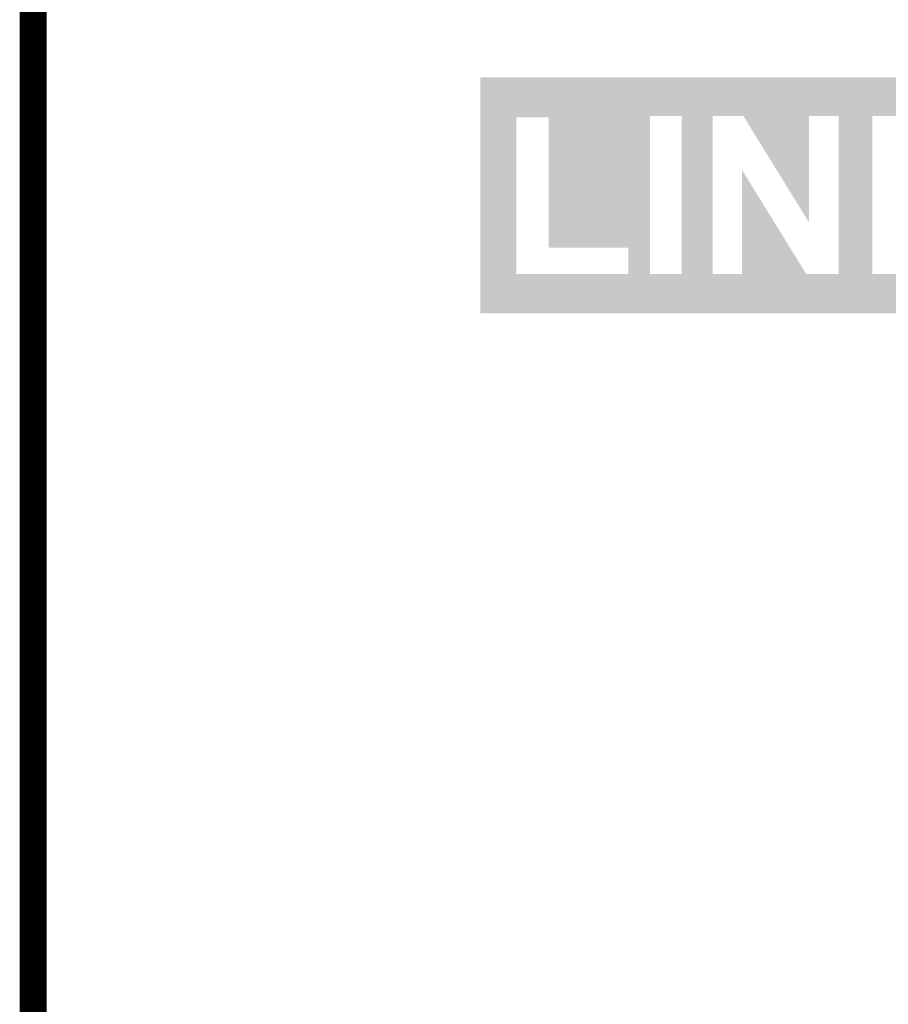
# Model space of a CAD drawing. Extents: x -1.3 to 24.2, y -3.9 to 54.6.
# Tile 35 of 44: x -1.3 to 3.6, y 31.7 to 37.2. Entities that reach past the tile are written whole.
import ezdxf

# ---------------------------------------------------------------- set-up
doc = ezdxf.new("R2010")
doc.units = 0
doc.layers.add('VOLUME_3_CLICK_V101_GKO', color=10, linetype='CONTINUOUS')
doc.layers.add('VOLUME_3_CLICK_V101_GTO', color=9, linetype='CONTINUOUS')

msp = doc.modelspace()

# ---------------------------------------------------------------- linework, layer by layer
at = {"layer": 'VOLUME_3_CLICK_V101_GKO', "const_width": 0.1524}
msp.add_lwpolyline([(-1.27, 53.34), (-1.27, -3.81)], dxfattribs=at)
at = {"layer": 'VOLUME_3_CLICK_V101_GTO'}
for points in [[(1.257322, 36.6903), (1.257324, 36.893474), (7.378696, 36.6903), (7.3787, 36.893474)], [(1.257324, 36.893474), (1.257326, 36.8935), (7.3787, 36.893474), (1.257326, 36.8935)], [(1.25732, 36.68522), (1.257322, 36.6903), (4.97078, 36.68522), (5.008882, 36.6903)], [(1.25732, 36.68014), (1.25732, 36.68522), (4.9403, 36.68014), (4.97078, 36.68522)], [(1.25732, 36.675058), (1.25732, 36.68014), (4.919972, 36.675058), (4.9403, 36.68014)], [(1.257304, 35.781002), (1.25732, 36.667436), (1.460504, 35.781002), (1.460522, 36.667436)], [(1.25732, 36.675056), (1.25732, 36.675058), (2.214902, 36.675056), (2.395196, 36.675058)], [(1.25732, 36.667438), (1.25732, 36.675056), (2.2149, 36.667438), (2.214902, 36.675056)], [(1.25732, 36.667436), (1.25732, 36.667438), (1.460522, 36.667436), (1.643356, 36.667438)], [(1.643402, 35.930844), (1.643356, 36.667438), (2.214886, 35.930844), (2.2149, 36.667438)], [(2.395194, 36.675056), (2.395196, 36.675058), (3.114062, 36.675056), (3.281656, 36.675058)], [(2.395194, 35.781002), (2.395194, 36.675056), (2.570484, 35.781002), (2.570502, 36.675056)], [(2.743204, 36.67505), (2.570502, 36.675056), (3.11406, 36.67505), (3.114062, 36.675056)], [(3.114032, 36.07317), (2.743204, 36.67505), (3.114032, 36.07317), (3.11406, 36.67505)], [(3.281658, 36.675056), (3.281656, 36.675058), (3.472202, 36.675056), (4.135096, 36.675058)], [(3.281658, 35.781002), (3.281658, 36.675056), (3.472184, 35.781002), (3.472202, 36.675056)], [(2.735554, 35.78099), (2.735588, 36.37017), (3.098796, 35.78099), (2.735588, 36.37017)], [(2.092956, 35.930818), (1.643402, 35.930844), (2.214886, 35.930818), (2.214886, 35.930844)], [(2.092934, 35.781002), (2.092956, 35.930818), (2.214884, 35.781002), (2.214886, 35.930818)], [(1.2573, 35.560026), (1.257302, 35.7632), (7.378674, 35.560026), (7.378676, 35.7632)], [(1.257302, 35.7632), (1.257304, 35.76574), (5.041898, 35.7632), (5.031738, 35.76574)], [(1.257304, 35.78098), (1.257304, 35.781002), (2.092934, 35.78098), (1.460504, 35.781002)], [(1.257304, 35.77844), (1.257304, 35.78098), (4.93776, 35.77844), (4.928448, 35.78098)], [(1.257304, 35.77336), (1.257304, 35.77844), (4.960622, 35.77336), (4.93776, 35.77844)], [(1.257304, 35.76828), (1.257304, 35.77336), (5.00126, 35.76828), (4.960622, 35.77336)], [(1.257304, 35.76574), (1.257304, 35.76828), (5.01904, 35.76574), (5.00126, 35.76828)], [(2.092934, 35.78098), (2.092934, 35.781002), (2.395194, 35.78098), (2.214884, 35.781002)], [(2.395194, 35.78098), (2.395194, 35.781002), (2.735554, 35.78098), (2.570484, 35.781002)], [(2.735554, 35.780984), (2.735554, 35.78099), (3.281658, 35.780984), (3.098796, 35.78099)], [(2.735554, 35.78098), (2.735554, 35.780984), (4.152874, 35.78098), (4.029114, 35.780984)], [(3.281658, 35.780984), (3.281658, 35.781002), (4.029114, 35.780984), (3.472184, 35.781002)], [(7.378674, 35.56), (1.2573, 35.560026), (7.378674, 35.56), (7.378674, 35.560026)]]:
    msp.add_solid(points, dxfattribs=at)

doc.saveas('drawing.dxf')
